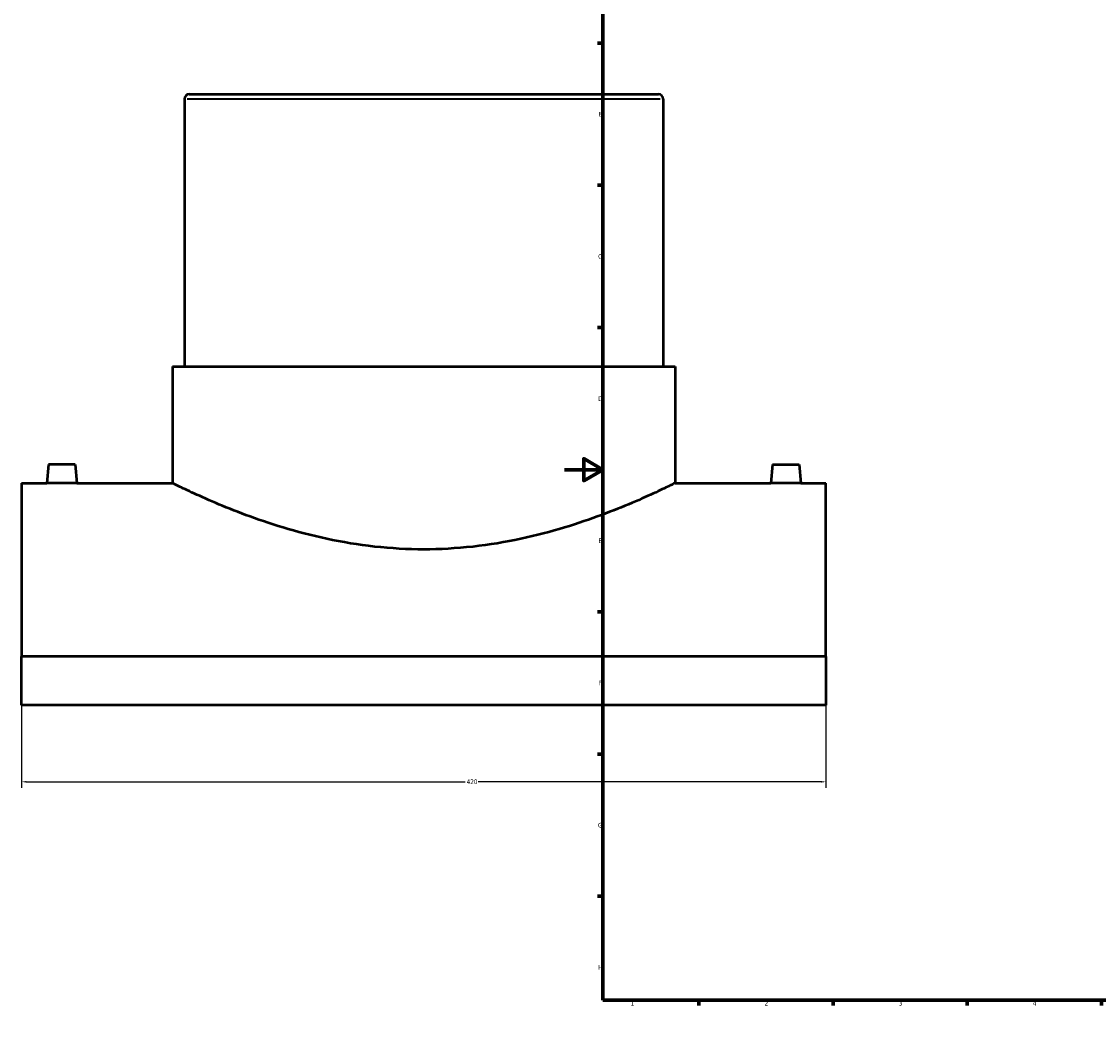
# Model space of a CAD drawing. Header units: millimetres. Extents: x -284 to 1483, y -335 to 1095.
# Tile 1 of 5: x -284 to 279, y 0 to 531. Entities that reach past the tile are written whole.
import ezdxf

# ---------------------------------------------------------------- set-up
doc = ezdxf.new("R2010")
doc.units = ezdxf.units.MM
for name, color, linetype, lineweight in [('Border (ANSI)', 7, 'Continuous', 70), ('Dimension (ANSI)', 7, 'Continuous', 25), ('Visible (ANSI)', 7, 'Continuous', 50), ('Visible Narrow (ANSI)', 7, 'Continuous', 35)]:
    doc.layers.add(name, color=color, linetype=linetype, lineweight=lineweight)
doc.styles.add('Note Text (ANSI)', font='tahoma.ttf')
doc.dimstyles.new('Default - mm (ANSI)', dxfattribs={"dimtxt": 2.4, "dimasz": 2.5, "dimexe": 3.175, "dimexo": 1.6002, "dimgap": 0.8, "dimtad": 0, "dimtoh": 1, "dimdec": 0, "dimrnd": 1e-08, "dimzin": 4, "dimdsep": 46, "dimtxsty": 'Note Text (ANSI)', "dimcen": 0.09, "dimdle": 10, "dimclrd": 256, "dimclre": 256, "dimclrt": 5, "dimadec": 1, "dimazin": 1, "dimtfac": 1.27, "dimtofl": 0, "dimtmove": 0, "dimatfit": 3, "dimfxl": 1, "dimtolj": 1, "dimtzin": 4, "dimlwd": -1, "dimlwe": -1, "dimarcsym": 0})

# ---------------------------------------------------------------- blocks, each defined once
blk = doc.blocks.new('Borders Default Border')
at = {"layer": 'Border (ANSI)'}
for p, q in [((70.08, 574), (70.08, 576.8)), ((140.17, 574), (140.17, 576.8)), ((210.25, 574), (210.25, 576.8)), ((280.33, 574), (280.33, 576.8)), ((350.42, 574), (350.42, 576.8)), ((490.58, 574), (490.58, 576.8)), ((560.67, 574), (560.67, 576.8)), ((630.75, 574), (630.75, 576.8)), ((700.83, 574), (700.83, 576.8)), ((770.92, 574), (770.92, 576.8)), ((20, 519.75), (17.2, 519.75)), ((821, 519.75), (823.8, 519.75)), ((20, 445.5), (17.2, 445.5)), ((821, 445.5), (823.8, 445.5)), ((20, 371.25), (17.2, 371.25)), ((821, 371.25), (823.8, 371.25)), ((20, 222.75), (17.2, 222.75)), ((821, 222.75), (823.8, 222.75)), ((20, 148.5), (17.2, 148.5)), ((821, 148.5), (823.8, 148.5)), ((20, 74.25), (17.2, 74.25)), ((821, 74.25), (823.8, 74.25)), ((70.08, 20), (70.08, 17.2)), ((140.17, 20), (140.17, 17.2)), ((210.25, 20), (210.25, 17.2)), ((280.33, 20), (280.33, 17.2)), ((350.42, 20), (350.42, 17.2)), ((490.58, 20), (490.58, 17.2)), ((560.67, 20), (560.67, 17.2)), ((630.75, 20), (630.75, 17.2)), ((700.83, 20), (700.83, 17.2)), ((770.92, 20), (770.92, 17.2))]:
    blk.add_line(p, q, dxfattribs=at)
at = {"layer": 'Border (ANSI)', "flags": 128}
for points in [[(420.5, 594), (420.5, 574), (414.73, 584), (426.27, 584), (420.5, 574)], [(20, 20), (20, 574), (821, 574), (821, 20), (20, 20)], [(0, 297), (20, 297), (10, 302.77), (10, 291.23), (20, 297)], [(841, 297), (821, 297), (831, 302.77), (831, 291.23), (821, 297)], [(420.5, 0), (420.5, 20), (414.73, 10), (426.27, 10), (420.5, 20)]]:
    blk.add_lwpolyline(points, dxfattribs=at)
at = {"layer": 'Border (ANSI)', "color": 5, "true_color": 0x0000ff, "char_height": 2.4, "attachment_point": 7, "style": 'Note Text (ANSI)'}
for s, insert in [('1', (34.5, 574.4)), ('2', (104.4, 574.4)), ('3', (174.46, 574.35)), ('4', (244.45, 574.4)), ('5', (314.67, 574.35)), ('6', (384.69, 574.35)), ('7', (454.8, 574.4)), ('8', (524.84, 574.35)), ('9', (594.92, 574.35)), ('10', (664.35, 574.35)), ('11', (734.43, 574.4)), ('12', (804.52, 574.4)), ('A', (17.38, 555.68)), ('A', (821.58, 555.68)), ('B', (17.67, 481.43)), ('B', (821.87, 481.43)), ('C', (17.51, 407.13)), ('C', (821.71, 407.13)), ('D', (17.52, 332.93)), ('D', (821.72, 332.93)), ('E', (17.71, 258.68)), ('E', (821.91, 258.68)), ('F', (17.78, 184.43)), ('F', (821.98, 184.43)), ('G', (17.4, 110.13)), ('G', (821.6, 110.13)), ('H', (17.53, 35.93)), ('H', (821.73, 35.93)), ('1', (34.5, 17.2)), ('2', (104.4, 17.2)), ('3', (174.46, 17.15)), ('4', (244.45, 17.2)), ('5', (314.67, 17.15)), ('6', (384.69, 17.15)), ('7', (454.8, 17.2)), ('8', (524.84, 17.15)), ('9', (594.92, 17.15)), ('10', (664.35, 17.15)), ('11', (734.43, 17.2)), ('12', (804.52, 17.2))]:
    blk.add_mtext(s, dxfattribs=dict(at, insert=insert))
blk = doc.blocks.new('*D6')
at = {"layer": 'Defpoints', "color": 0, "transparency": 16777216}
for p in [(-283.54, 199.39), (136.46, 199.39), (136.46, 134.01)]:
    blk.add_point(p, dxfattribs=at)
at = {"layer": 'Dimension (ANSI)', "transparency": 16777216}
for p, q in [((-283.54, 197.79), (-283.54, 130.83)), ((136.46, 197.79), (136.46, 130.83)), ((-281.04, 134.01), (-51.95, 134.01)), ((133.96, 134.01), (-45.14, 134.01))]:
    blk.add_line(p, q, dxfattribs=at)
for points in [[(-281.04, 134.43), (-281.04, 133.59), (-283.54, 134.01)], [(133.96, 134.43), (133.96, 133.59), (136.46, 134.01)]]:
    blk.add_solid(points, dxfattribs=at)
at = {"layer": 'Dimension (ANSI)', "color": 5, "transparency": 16777216, "insert": (-51.15, 135.26), "char_height": 2.4, "attachment_point": 1, "style": 'Note Text (ANSI)'}
blk.add_mtext('\\A1;420', dxfattribs=at)

msp = doc.modelspace()

# ---------------------------------------------------------------- linework, layer by layer
at = {"layer": 'Visible (ANSI)'}
for p, q in [((-198.54, 490.52), (-198.54, 350.92)), ((-196.04, 493.02), (48.96, 493.02)), ((51.46, 490.52), (51.46, 350.92)), ((-204.79, 350.92), (57.71, 350.92)), ((-204.79, 350.92), (-204.79, 290.02)), ((57.71, 350.92), (57.71, 290.02)), ((-269.54, 299.62), (-270.38, 290.02)), ((-255.54, 299.62), (-269.54, 299.62)), ((-255.54, 299.62), (-254.7, 290.02)), ((108.46, 299.62), (107.62, 290.02)), ((108.46, 299.62), (122.46, 299.62)), ((122.46, 299.62), (123.3, 290.02)), ((-283.54, 290.02), (-283.54, 199.39)), ((-283.54, 290.02), (-270.38, 290.02)), ((-254.7, 290.02), (-204.79, 290.02)), ((57.71, 290.02), (107.62, 290.02)), ((123.3, 290.02), (136.46, 290.02)), ((136.46, 199.39), (136.46, 290.02)), ((136.46, 199.39), (-283.54, 199.39)), ((-283.54, 174.02), (-283.54, 199.39)), ((136.46, 199.39), (136.46, 174.02)), ((136.46, 174.02), (-283.54, 174.02))]:
    msp.add_line(p, q, dxfattribs=at)
for centre, start, end in [((-196.04, 490.52), 90, 180), ((48.96, 490.52), 0, 90)]:
    msp.add_arc(centre, 2.5, start, end, dxfattribs=at)
for points, knots in [([(-254.7, 290.02), (-254.7, 290.02), (-254.9, 290.01), (-255.7, 289.99), (-256.3, 289.97), (-257.69, 289.95), (-258.57, 289.93), (-260.51, 289.91), (-261.56, 289.9), (-262.54, 289.9), (-263.53, 289.9), (-264.58, 289.91), (-266.51, 289.93), (-267.39, 289.95), (-268.78, 289.97), (-269.39, 289.99), (-270.18, 290.01), (-270.38, 290.02), (-270.38, 290.02)], [3.546331, 3.546331, 3.546331, 3.546331, 3.841815, 3.841815, 4.1373, 4.1373, 4.432871, 4.432871, 4.728442, 4.728442, 4.728442, 5.024013, 5.024013, 5.319584, 5.319584, 5.615068, 5.615068, 5.910552, 5.910552, 5.910552, 5.910552]), ([(57.71, 290.02), (57.71, 290.02), (56.89, 289.61), (53.5, 287.96), (50.92, 286.72), (44.18, 283.59), (40, 281.71), (30.42, 277.63), (25.01, 275.44), (13.51, 271.16), (7.01, 268.91), (-7.17, 264.62), (-14.85, 262.58), (-30.96, 259.14), (-39.4, 257.73), (-56.49, 255.85), (-65.13, 255.38), (-81.96, 255.38), (-90.6, 255.85), (-107.68, 257.73), (-116.12, 259.14), (-132.23, 262.58), (-139.91, 264.62), (-154.1, 268.91), (-160.6, 271.16), (-172.09, 275.44), (-177.5, 277.63), (-187.08, 281.71), (-191.26, 283.59), (-198.01, 286.72), (-200.58, 287.96), (-203.97, 289.61), (-204.79, 290.02), (-204.79, 290.02)], [20.168361, 20.168361, 20.168361, 20.168361, 22.686167, 22.686167, 25.203974, 25.203974, 27.72178, 27.72178, 30.239586, 30.239586, 32.76387, 32.76387, 35.288154, 35.288154, 37.812438, 37.812438, 40.336722, 40.336722, 42.861006, 42.861006, 45.385291, 45.385291, 47.909575, 47.909575, 50.433859, 50.433859, 52.951665, 52.951665, 55.469471, 55.469471, 57.987277, 57.987277, 60.505084, 60.505084, 60.505084, 60.505084]), ([(123.3, 290.02), (123.3, 290.02), (123.1, 290.01), (122.3, 289.99), (121.7, 289.97), (120.31, 289.95), (119.43, 289.93), (117.49, 289.91), (116.44, 289.9), (114.47, 289.9), (113.42, 289.91), (111.49, 289.93), (110.61, 289.95), (109.22, 289.97), (108.61, 289.99), (107.82, 290.01), (107.62, 290.02), (107.62, 290.02)], [1.18211, 1.18211, 1.18211, 1.18211, 1.477595, 1.477595, 1.773079, 1.773079, 2.06865, 2.06865, 2.364221, 2.364221, 2.659792, 2.659792, 2.955363, 2.955363, 3.250847, 3.250847, 3.546331, 3.546331, 3.546331, 3.546331])]:
    msp.add_open_spline(points, degree=3, knots=knots, dxfattribs=at)
at = {"layer": 'Visible Narrow (ANSI)'}
msp.add_line((49.92, 490.52), (-197, 490.52), dxfattribs=at)

# ---------------------------------------------------------------- block references
msp.add_blockref('Borders Default Border', (0, 0))

# ---------------------------------------------------------------- dimensions: what is measured, and where the dimension line sits
at = {"layer": 'Dimension (ANSI)'}
dim = msp.add_linear_dim(base=(136.46, 134.01), p1=(-283.54, 199.39), p2=(136.46, 199.39), dimstyle='Default - mm (ANSI)', override={"dimgap": 0.8, "dimtoh": 0, "dimdec": 0, "dimtol": 0, "dimlim": 0, "dimtp": 0, "dimtm": 0, "dimtdec": 2, "dimatfit": 1}, dxfattribs=at)
dim.commit()
dim.dimension.update_dxf_attribs({"geometry": '*D6', "text_midpoint": (-48.54, 134.01), "dimtype": 160})

doc.saveas('drawing.dxf')
